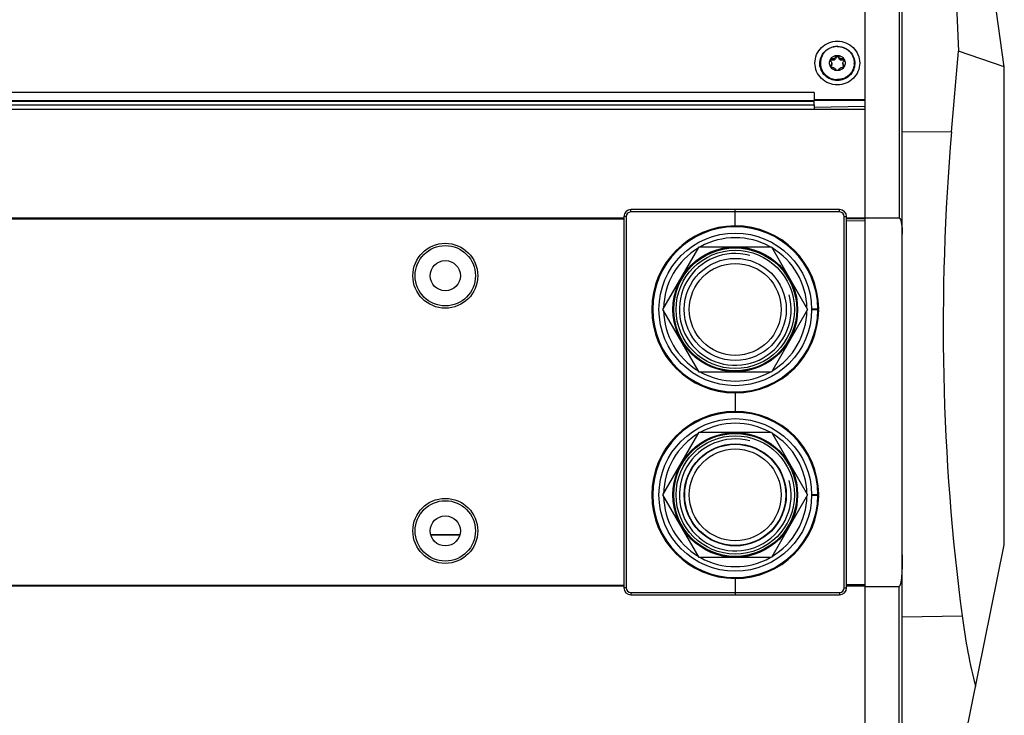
# Model space of a CAD drawing. Header units: millimetres. Extents: x -4202 to 34589, y -2795 to 14011.
# Tile 101 of 118: x -3366 to -3343, y 3207 to 3223. Entities that reach past the tile are written whole.
import ezdxf

# ---------------------------------------------------------------- set-up
doc = ezdxf.new("R2010")
doc.units = ezdxf.units.MM
doc.layers.add('02___PRT_ALL_AXES', color=7, linetype='Continuous')

msp = doc.modelspace()

# ---------------------------------------------------------------- linework, layer by layer
at = {"color": 7, "linetype": 'Continuous'}
for p, q in [((-3346.436, 3198.695), (-3346.436, 3247.66)), ((-3345.668, 3247.409), (-3345.668, 3218.083)), ((-3345.596, 3198.841), (-3345.596, 3247.498)), ((-3343.286, 3221.501), (-3345.596, 3237.938)), ((-3344.759, 3231.982), (-3344.324, 3221.855)), ((-3344.481, 3220.031), (-3344.324, 3221.855)), ((-3343.286, 3221.501), (-3344.324, 3221.855)), ((-3343.286, 3210.686), (-3343.286, 3221.501)), ((-3347.591, 3220.921), (-3495.326, 3220.921)), ((-3347.591, 3220.921), (-3347.591, 3220.767)), ((-3347.591, 3220.721), (-3500.97, 3220.721)), ((-3347.591, 3220.732), (-3495.326, 3220.732)), ((-3347.591, 3220.767), (-3347.591, 3220.746)), ((-3347.591, 3220.767), (-3346.436, 3220.767)), ((-3347.591, 3220.732), (-3347.591, 3220.746)), ((-3347.591, 3220.746), (-3346.436, 3220.746)), ((-3347.591, 3220.641), (-3347.591, 3220.732)), ((-3511.276, 3220.549), (-3346.436, 3220.549)), ((-3500.97, 3220.641), (-3347.591, 3220.641)), ((-3347.591, 3220.641), (-3347.591, 3220.549)), ((-3346.436, 3220.605), (-3347.591, 3220.584)), ((-3345.596, 3220.043), (-3344.481, 3220.031)), ((-3351.739, 3218.219), (-3351.739, 3218.272)), ((-3347.014, 3218.272), (-3351.739, 3218.272)), ((-3347.014, 3218.219), (-3351.739, 3218.219)), ((-3349.376, 3217.904), (-3349.376, 3218.272)), ((-3347.014, 3218.219), (-3347.014, 3218.272)), ((-3351.896, 3218.079), (-3511.276, 3218.079)), ((-3351.896, 3218.056), (-3511.276, 3218.056)), ((-3351.896, 3218.114), (-3351.896, 3209.714)), ((-3351.844, 3218.114), (-3351.896, 3218.114)), ((-3351.844, 3218.114), (-3351.844, 3209.714)), ((-3346.909, 3209.714), (-3346.909, 3218.114)), ((-3346.909, 3218.114), (-3346.856, 3218.114)), ((-3346.856, 3209.714), (-3346.856, 3218.114)), ((-3346.436, 3218.079), (-3346.856, 3218.079)), ((-3346.436, 3218.066), (-3346.856, 3218.066)), ((-3346.436, 3218.06), (-3346.856, 3218.06)), ((-3346.436, 3218.015), (-3346.856, 3218.011)), ((-3346.436, 3218.089), (-3345.668, 3218.083)), ((-3351.013, 3216.014), (-3350.195, 3217.432)), ((-3350.195, 3217.432), (-3348.558, 3217.432)), ((-3348.558, 3217.432), (-3347.739, 3216.014)), ((-3350.195, 3214.597), (-3351.013, 3216.014)), ((-3347.739, 3216.014), (-3348.558, 3214.597)), ((-3347.649, 3216.025), (-3347.486, 3216.025)), ((-3347.486, 3216.004), (-3347.649, 3216.004)), ((-3348.558, 3214.597), (-3350.195, 3214.597)), ((-3349.376, 3214.124), (-3349.376, 3213.705)), ((-3351.013, 3211.815), (-3350.195, 3213.232)), ((-3350.195, 3213.232), (-3348.558, 3213.232)), ((-3348.558, 3213.232), (-3347.739, 3211.815)), ((-3350.195, 3210.397), (-3351.013, 3211.815)), ((-3347.739, 3211.815), (-3348.558, 3210.397)), ((-3347.649, 3211.825), (-3347.486, 3211.825)), ((-3347.486, 3211.804), (-3347.649, 3211.804)), ((-3356.268, 3210.913), (-3355.609, 3210.913)), ((-3355.611, 3210.908), (-3356.267, 3210.908)), ((-3344.72, 3203.641), (-3343.286, 3210.686)), ((-3348.558, 3210.397), (-3350.195, 3210.397)), ((-3351.896, 3209.763), (-3511.276, 3209.763)), ((-3351.896, 3209.747), (-3511.276, 3209.747)), ((-3349.376, 3209.925), (-3349.376, 3209.557)), ((-3346.436, 3209.783), (-3346.856, 3209.787)), ((-3346.856, 3209.76), (-3346.436, 3209.759)), ((-3346.436, 3209.755), (-3346.856, 3209.755)), ((-3346.436, 3209.747), (-3346.856, 3209.747)), ((-3346.436, 3209.741), (-3345.668, 3209.745)), ((-3345.668, 3198.762), (-3345.668, 3209.745)), ((-3351.844, 3209.714), (-3351.896, 3209.714)), ((-3351.739, 3209.609), (-3351.739, 3209.557)), ((-3351.739, 3209.609), (-3347.014, 3209.609)), ((-3351.739, 3209.557), (-3347.014, 3209.557)), ((-3347.014, 3209.609), (-3347.014, 3209.557)), ((-3346.909, 3209.714), (-3346.856, 3209.714)), ((-3345.596, 3209.057), (-3344.241, 3209.078))]:
    msp.add_line(p, q, dxfattribs=at)
for centre, radius in [((-3349.376, 3216.014), 1.727), ((-3355.939, 3216.776), 0.735), ((-3355.939, 3216.776), 0.683), ((-3349.376, 3216.014), 1.412), ((-3349.376, 3216.014), 1.391), ((-3349.376, 3216.014), 1.339), ((-3355.939, 3216.776), 0.341), ((-3349.376, 3216.014), 1.155), ((-3349.376, 3216.014), 1.04), ((-3349.376, 3211.814), 1.727), ((-3349.376, 3211.815), 1.412), ((-3349.376, 3211.815), 1.391), ((-3349.376, 3211.815), 1.339), ((-3349.376, 3211.815), 1.155), ((-3349.376, 3211.815), 1.145), ((-3349.376, 3211.815), 1.04), ((-3355.939, 3211.001), 0.735), ((-3355.939, 3211.001), 0.683), ((-3355.939, 3211.001), 0.341)]:
    msp.add_circle(centre, radius, dxfattribs=at)
for centre, radius, start, end in [((-3347.066, 3221.565), 0.403, 88.1625, 91.8375), ((-3351.739, 3218.114), 0.158, 90, 180), ((-3351.739, 3218.114), 0.105, 90, 180), ((-3347.014, 3218.114), 0.158, 0, 90), ((-3347.014, 3218.114), 0.105, 0, 90), ((-3349.376, 3216.014), 1.89, 0.3183, 359.6817), ((-3349.376, 3216.014), 1.869, 0.3219, 359.6781), ((-3349.376, 3216.014), 1.622, 60.9067, 119.0933), ((-3349.376, 3216.014), 1.622, 120.904, 179.095), ((-3349.376, 3216.014), 1.622, 0.905, 59.096), ((-3349.376, 3216.014), 1.622, 180.905, 239.096), ((-3349.376, 3216.014), 1.622, 300.904, 359.095), ((-3349.376, 3216.014), 1.622, 240.9067, 299.0933), ((-3349.376, 3211.815), 1.89, 0.3183, 359.6817), ((-3349.376, 3211.815), 1.869, 0.3219, 359.6781), ((-3349.376, 3211.814), 1.622, 60.9223, 119.0777), ((-3349.376, 3211.814), 1.622, 120.9119, 179.0873), ((-3349.376, 3211.814), 1.622, 0.9127, 59.0881), ((-3349.376, 3211.814), 1.622, 180.8973, 239.1039), ((-3349.376, 3211.814), 1.622, 300.8961, 359.1027), ((-3349.376, 3211.814), 1.622, 240.8911, 299.1089), ((-3351.739, 3209.714), 0.158, 180, 270), ((-3351.739, 3209.714), 0.105, 180, 270), ((-3347.014, 3209.714), 0.158, 270, 0), ((-3347.014, 3209.714), 0.105, 270, 0)]:
    msp.add_arc(centre, radius, start, end, dxfattribs=at)
at = {"color": 2, "linetype": 'Continuous'}
for centre in [(-3349.376, 3216.014), (-3349.376, 3211.815)]:
    msp.add_arc(centre, 1.266, 75, 15, dxfattribs=at)
at = {"color": 7, "linetype": 'Continuous'}
for centre, major_axis, start_param, end_param in [((-3335.762, 3215.653), (0, -21.497), -1.775884, -1.259962), ((-3341.239, 3211.406), (0, -7.612), -1.259962, -1.028169)]:
    msp.add_ellipse(centre, major_axis=major_axis, ratio=0.414311, start_param=start_param, end_param=end_param, dxfattribs=at)
for points, knots in [([(-3347.066, 3221.094), (-3347.132, 3221.094), (-3347.265, 3221.12), (-3347.433, 3221.23), (-3347.546, 3221.395), (-3347.586, 3221.59), (-3347.546, 3221.785), (-3347.433, 3221.951), (-3347.265, 3222.061), (-3347.132, 3222.086), (-3347.066, 3222.086)], [0, 0, 0, 0, 0.126169, 0.251656, 0.376173, 0.5, 0.623827, 0.748344, 0.873831, 1, 1, 1, 1]), ([(-3347.066, 3222.086), (-3347, 3222.086), (-3346.868, 3222.061), (-3346.7, 3221.951), (-3346.586, 3221.785), (-3346.547, 3221.59), (-3346.586, 3221.395), (-3346.7, 3221.23), (-3346.868, 3221.12), (-3347, 3221.094), (-3347.066, 3221.094)], [0, 0, 0, 0, 0.126169, 0.251656, 0.376173, 0.5, 0.623827, 0.748344, 0.873831, 1, 1, 1, 1]), ([(-3347.066, 3221.194), (-3347.117, 3221.194), (-3347.219, 3221.214), (-3347.35, 3221.298), (-3347.438, 3221.424), (-3347.471, 3221.574), (-3347.443, 3221.726), (-3347.359, 3221.855), (-3347.231, 3221.943), (-3347.13, 3221.966), (-3347.079, 3221.968)], [0, 0, 0, 0, 0.126184, 0.251699, 0.376254, 0.500109, 0.623932, 0.748411, 0.873849, 1, 1, 1, 1]), ([(-3347.053, 3221.968), (-3347.003, 3221.966), (-3346.901, 3221.943), (-3346.773, 3221.855), (-3346.689, 3221.726), (-3346.661, 3221.574), (-3346.694, 3221.424), (-3346.783, 3221.298), (-3346.913, 3221.214), (-3347.015, 3221.194), (-3347.066, 3221.194)], [0, 0, 0, 0, 0.126151, 0.251589, 0.376068, 0.499891, 0.623746, 0.748301, 0.873816, 1, 1, 1, 1]), ([(-3345.668, 3218.083), (-3345.653, 3218.083), (-3345.634, 3218.046), (-3345.618, 3217.99), (-3345.605, 3217.91), (-3345.598, 3217.815), (-3345.596, 3217.752), (-3345.596, 3217.72)], [0, 0, 0, 0, 0.120418, 0.245961, 0.497212, 0.748594, 1, 1, 1, 1]), ([(-3345.596, 3210.462), (-3345.596, 3210.401), (-3345.597, 3210.31), (-3345.599, 3210.188), (-3345.603, 3210.097), (-3345.608, 3210.005), (-3345.615, 3209.929), (-3345.622, 3209.869), (-3345.631, 3209.823), (-3345.641, 3209.784), (-3345.654, 3209.745), (-3345.668, 3209.745)], [0, 0, 0, 0, 0.250924, 0.376387, 0.501849, 0.627307, 0.75276, 0.815485, 0.878198, 0.940872, 1, 1, 1, 1])]:
    msp.add_open_spline(points, degree=3, knots=knots, dxfattribs=at)
at = {"layer": '02___PRT_ALL_AXES', "color": 7, "linetype": 'Continuous'}
for p, q in [((-3347.193, 3221.584), (-3347.193, 3221.557)), ((-3347.178, 3221.689), (-3347.178, 3221.662)), ((-3347.1, 3221.733), (-3347.1, 3221.706)), ((-3347.032, 3221.733), (-3347.032, 3221.706)), ((-3346.954, 3221.689), (-3346.954, 3221.662)), ((-3346.939, 3221.584), (-3346.939, 3221.557)), ((-3347.212, 3221.544), (-3347.212, 3221.516)), ((-3346.92, 3221.544), (-3346.92, 3221.516))]:
    msp.add_line(p, q, dxfattribs=at)
for centre, radius, start, end in [((-3347.082, 3221.59), 0.368, 180.0002, 181.4673), ((-3347.252, 3221.558), 0.0593, 348.0211, 359.981), ((-3347.16, 3221.719), 0.062, 287.8854, 311.1135), ((-3346.972, 3221.719), 0.062, 228.8865, 252.1146), ((-3346.88, 3221.558), 0.0593, 180.019, 191.9789), ((-3347.051, 3221.59), 0.368, 358.5327, 359.9998)]:
    msp.add_arc(centre, radius, start, end, dxfattribs=at)
for points, knots in [([(-3347.066, 3221.966), (-3347.091, 3221.966), (-3347.141, 3221.961), (-3347.214, 3221.939), (-3347.28, 3221.904), (-3347.339, 3221.858), (-3347.387, 3221.8), (-3347.422, 3221.735), (-3347.444, 3221.664), (-3347.449, 3221.615), (-3347.449, 3221.59)], [0, 0, 0, 0, 0.126244, 0.252292, 0.377998, 0.503248, 0.628004, 0.752301, 0.876246, 1, 1, 1, 1]), ([(-3347.066, 3221.966), (-3347.041, 3221.966), (-3346.991, 3221.961), (-3346.919, 3221.939), (-3346.852, 3221.904), (-3346.794, 3221.858), (-3346.746, 3221.8), (-3346.71, 3221.735), (-3346.688, 3221.664), (-3346.683, 3221.615), (-3346.683, 3221.59)], [0, 0, 0, 0, 0.126244, 0.252292, 0.377998, 0.503248, 0.628004, 0.752301, 0.876246, 1, 1, 1, 1]), ([(-3347.449, 3221.581), (-3347.449, 3221.556), (-3347.444, 3221.507), (-3347.422, 3221.436), (-3347.387, 3221.371), (-3347.339, 3221.313), (-3347.28, 3221.266), (-3347.214, 3221.231), (-3347.141, 3221.21), (-3347.091, 3221.205), (-3347.066, 3221.205)], [0, 0, 0, 0, 0.123754, 0.247699, 0.371996, 0.496752, 0.622002, 0.747708, 0.873756, 1, 1, 1, 1]), ([(-3347.449, 3221.581), (-3347.449, 3221.557), (-3347.443, 3221.508), (-3347.42, 3221.439), (-3347.383, 3221.375), (-3347.335, 3221.32), (-3347.277, 3221.274), (-3347.211, 3221.24), (-3347.14, 3221.219), (-3347.091, 3221.215), (-3347.066, 3221.215)], [0, 0, 0, 0, 0.123747, 0.247701, 0.372014, 0.496784, 0.622041, 0.747743, 0.873776, 1, 1, 1, 1]), ([(-3347.218, 3221.504), (-3347.226, 3221.517), (-3347.238, 3221.545), (-3347.244, 3221.59), (-3347.238, 3221.635), (-3347.226, 3221.663), (-3347.218, 3221.676)], [0, 0, 0, 0, 0.250342, 0.5, 0.749658, 1, 1, 1, 1]), ([(-3347.223, 3221.659), (-3347.223, 3221.662), (-3347.222, 3221.668), (-3347.22, 3221.674), (-3347.218, 3221.676)], [0, 0, 0, 0, 0.501933, 1, 1, 1, 1]), ([(-3347.212, 3221.631), (-3347.216, 3221.635), (-3347.221, 3221.644), (-3347.223, 3221.654), (-3347.223, 3221.659)], [0, 0, 0, 0, 0.492901, 1, 1, 1, 1]), ([(-3347.221, 3221.645), (-3347.219, 3221.649), (-3347.214, 3221.656), (-3347.203, 3221.663), (-3347.19, 3221.666), (-3347.182, 3221.664), (-3347.178, 3221.662)], [0, 0, 0, 0, 0.25928, 0.511176, 0.756981, 1, 1, 1, 1]), ([(-3347.218, 3221.676), (-3347.211, 3221.689), (-3347.192, 3221.714), (-3347.155, 3221.741), (-3347.112, 3221.759), (-3347.081, 3221.762), (-3347.066, 3221.762)], [0, 0, 0, 0, 0.248304, 0.497897, 0.748616, 1, 1, 1, 1]), ([(-3347.218, 3221.676), (-3347.216, 3221.68), (-3347.211, 3221.686), (-3347.201, 3221.691), (-3347.189, 3221.693), (-3347.181, 3221.691), (-3347.178, 3221.689)], [0, 0, 0, 0, 0.258289, 0.509721, 0.756017, 1, 1, 1, 1]), ([(-3347.212, 3221.631), (-3347.206, 3221.625), (-3347.197, 3221.611), (-3347.193, 3221.593), (-3347.193, 3221.584)], [0, 0, 0, 0, 0.493529, 1, 1, 1, 1]), ([(-3347.193, 3221.584), (-3347.193, 3221.576), (-3347.196, 3221.561), (-3347.206, 3221.548), (-3347.212, 3221.544)], [0, 0, 0, 0, 0.52499, 1, 1, 1, 1]), ([(-3347.1, 3221.733), (-3347.102, 3221.725), (-3347.109, 3221.709), (-3347.125, 3221.693), (-3347.141, 3221.687), (-3347.158, 3221.684), (-3347.17, 3221.686), (-3347.178, 3221.689)], [0, 0, 0, 0, 0.251577, 0.508548, 0.63633, 0.76068, 1, 1, 1, 1]), ([(-3347.141, 3221.66), (-3347.147, 3221.658), (-3347.16, 3221.657), (-3347.172, 3221.66), (-3347.178, 3221.662)], [0, 0, 0, 0, 0.507631, 1, 1, 1, 1]), ([(-3347.1, 3221.706), (-3347.102, 3221.7), (-3347.106, 3221.687), (-3347.114, 3221.677), (-3347.119, 3221.672)], [0, 0, 0, 0, 0.494768, 1, 1, 1, 1]), ([(-3347.1, 3221.733), (-3347.1, 3221.737), (-3347.097, 3221.745), (-3347.089, 3221.754), (-3347.079, 3221.761), (-3347.07, 3221.762), (-3347.066, 3221.762)], [0, 0, 0, 0, 0.245793, 0.494762, 0.746521, 1, 1, 1, 1]), ([(-3347.1, 3221.706), (-3347.1, 3221.71), (-3347.097, 3221.718), (-3347.089, 3221.727), (-3347.079, 3221.734), (-3347.07, 3221.735), (-3347.066, 3221.735)], [0, 0, 0, 0, 0.245793, 0.494762, 0.746521, 1, 1, 1, 1]), ([(-3347.066, 3221.762), (-3347.051, 3221.762), (-3347.02, 3221.759), (-3346.977, 3221.741), (-3346.94, 3221.714), (-3346.922, 3221.689), (-3346.914, 3221.676)], [0, 0, 0, 0, 0.251384, 0.502103, 0.751696, 1, 1, 1, 1]), ([(-3347.066, 3221.762), (-3347.062, 3221.762), (-3347.054, 3221.761), (-3347.043, 3221.754), (-3347.036, 3221.745), (-3347.033, 3221.737), (-3347.032, 3221.733)], [0, 0, 0, 0, 0.253494, 0.505249, 0.754206, 1, 1, 1, 1]), ([(-3347.066, 3221.735), (-3347.062, 3221.735), (-3347.054, 3221.734), (-3347.043, 3221.727), (-3347.036, 3221.718), (-3347.033, 3221.71), (-3347.032, 3221.706)], [0, 0, 0, 0, 0.253494, 0.505249, 0.754206, 1, 1, 1, 1]), ([(-3346.683, 3221.581), (-3346.683, 3221.556), (-3346.688, 3221.507), (-3346.71, 3221.436), (-3346.746, 3221.371), (-3346.794, 3221.313), (-3346.852, 3221.266), (-3346.919, 3221.231), (-3346.991, 3221.21), (-3347.041, 3221.205), (-3347.066, 3221.205)], [0, 0, 0, 0, 0.123754, 0.247699, 0.371996, 0.496752, 0.622002, 0.747708, 0.873756, 1, 1, 1, 1]), ([(-3346.683, 3221.581), (-3346.684, 3221.557), (-3346.69, 3221.508), (-3346.713, 3221.439), (-3346.749, 3221.375), (-3346.797, 3221.32), (-3346.855, 3221.274), (-3346.921, 3221.24), (-3346.992, 3221.219), (-3347.042, 3221.215), (-3347.066, 3221.215)], [0, 0, 0, 0, 0.123747, 0.247701, 0.372014, 0.496784, 0.622041, 0.747743, 0.873776, 1, 1, 1, 1]), ([(-3346.954, 3221.689), (-3346.962, 3221.686), (-3346.975, 3221.684), (-3346.991, 3221.687), (-3347.007, 3221.693), (-3347.023, 3221.709), (-3347.03, 3221.725), (-3347.032, 3221.733)], [0, 0, 0, 0, 0.239358, 0.363733, 0.491532, 0.748463, 1, 1, 1, 1]), ([(-3347.013, 3221.672), (-3347.018, 3221.677), (-3347.026, 3221.687), (-3347.031, 3221.7), (-3347.032, 3221.706)], [0, 0, 0, 0, 0.505232, 1, 1, 1, 1]), ([(-3346.954, 3221.662), (-3346.96, 3221.66), (-3346.972, 3221.657), (-3346.985, 3221.658), (-3346.991, 3221.66)], [0, 0, 0, 0, 0.492369, 1, 1, 1, 1]), ([(-3346.954, 3221.689), (-3346.951, 3221.691), (-3346.943, 3221.693), (-3346.932, 3221.691), (-3346.921, 3221.686), (-3346.916, 3221.68), (-3346.914, 3221.676)], [0, 0, 0, 0, 0.243983, 0.49029, 0.741726, 1, 1, 1, 1]), ([(-3346.954, 3221.662), (-3346.951, 3221.664), (-3346.942, 3221.666), (-3346.93, 3221.663), (-3346.918, 3221.656), (-3346.913, 3221.649), (-3346.912, 3221.645)], [0, 0, 0, 0, 0.243019, 0.488824, 0.740721, 1, 1, 1, 1]), ([(-3346.939, 3221.584), (-3346.939, 3221.593), (-3346.936, 3221.611), (-3346.926, 3221.625), (-3346.92, 3221.631)], [0, 0, 0, 0, 0.506471, 1, 1, 1, 1]), ([(-3346.92, 3221.544), (-3346.926, 3221.548), (-3346.936, 3221.561), (-3346.939, 3221.576), (-3346.939, 3221.584)], [0, 0, 0, 0, 0.475009, 1, 1, 1, 1]), ([(-3346.909, 3221.659), (-3346.909, 3221.654), (-3346.911, 3221.644), (-3346.917, 3221.635), (-3346.92, 3221.631)], [0, 0, 0, 0, 0.507091, 1, 1, 1, 1]), ([(-3346.914, 3221.676), (-3346.912, 3221.674), (-3346.91, 3221.668), (-3346.909, 3221.662), (-3346.909, 3221.659)], [0, 0, 0, 0, 0.498079, 1, 1, 1, 1]), ([(-3346.914, 3221.676), (-3346.906, 3221.663), (-3346.894, 3221.635), (-3346.888, 3221.59), (-3346.894, 3221.545), (-3346.906, 3221.517), (-3346.914, 3221.504)], [0, 0, 0, 0, 0.250342, 0.5, 0.749658, 1, 1, 1, 1]), ([(-3347.223, 3221.521), (-3347.223, 3221.525), (-3347.221, 3221.534), (-3347.215, 3221.541), (-3347.212, 3221.544)], [0, 0, 0, 0, 0.513081, 1, 1, 1, 1]), ([(-3347.218, 3221.504), (-3347.219, 3221.505), (-3347.222, 3221.511), (-3347.223, 3221.516), (-3347.223, 3221.521)], [0, 0, 0, 0, 0.258368, 1, 1, 1, 1]), ([(-3347.22, 3221.507), (-3347.22, 3221.508), (-3347.217, 3221.511), (-3347.215, 3221.515), (-3347.212, 3221.516)], [0, 0, 0, 0, 0.253931, 1, 1, 1, 1]), ([(-3347.178, 3221.486), (-3347.185, 3221.484), (-3347.202, 3221.486), (-3347.214, 3221.497), (-3347.218, 3221.504)], [0, 0, 0, 0, 0.482311, 1, 1, 1, 1]), ([(-3347.066, 3221.418), (-3347.081, 3221.418), (-3347.112, 3221.422), (-3347.155, 3221.439), (-3347.192, 3221.467), (-3347.211, 3221.491), (-3347.218, 3221.504)], [0, 0, 0, 0, 0.251384, 0.502103, 0.751696, 1, 1, 1, 1]), ([(-3347.194, 3221.545), (-3347.195, 3221.539), (-3347.2, 3221.528), (-3347.208, 3221.52), (-3347.212, 3221.516)], [0, 0, 0, 0, 0.516824, 1, 1, 1, 1]), ([(-3347.178, 3221.486), (-3347.17, 3221.487), (-3347.153, 3221.487), (-3347.129, 3221.478), (-3347.11, 3221.463), (-3347.102, 3221.449), (-3347.1, 3221.442)], [0, 0, 0, 0, 0.247803, 0.516743, 0.774781, 1, 1, 1, 1]), ([(-3347.066, 3221.418), (-3347.07, 3221.418), (-3347.078, 3221.419), (-3347.089, 3221.424), (-3347.096, 3221.432), (-3347.1, 3221.438), (-3347.1, 3221.442)], [0, 0, 0, 0, 0.273813, 0.534917, 0.776729, 1, 1, 1, 1]), ([(-3346.914, 3221.504), (-3346.922, 3221.491), (-3346.94, 3221.467), (-3346.977, 3221.439), (-3347.02, 3221.422), (-3347.051, 3221.418), (-3347.066, 3221.418)], [0, 0, 0, 0, 0.248304, 0.497897, 0.748616, 1, 1, 1, 1]), ([(-3347.032, 3221.442), (-3347.033, 3221.438), (-3347.036, 3221.432), (-3347.044, 3221.424), (-3347.054, 3221.419), (-3347.062, 3221.418), (-3347.066, 3221.418)], [0, 0, 0, 0, 0.223271, 0.465093, 0.726203, 1, 1, 1, 1]), ([(-3347.032, 3221.442), (-3347.03, 3221.449), (-3347.022, 3221.463), (-3347.003, 3221.478), (-3346.979, 3221.487), (-3346.962, 3221.487), (-3346.954, 3221.486)], [0, 0, 0, 0, 0.225255, 0.483341, 0.752237, 1, 1, 1, 1]), ([(-3346.914, 3221.504), (-3346.918, 3221.497), (-3346.931, 3221.486), (-3346.947, 3221.484), (-3346.954, 3221.486)], [0, 0, 0, 0, 0.5177, 1, 1, 1, 1]), ([(-3346.92, 3221.516), (-3346.925, 3221.52), (-3346.933, 3221.528), (-3346.937, 3221.539), (-3346.938, 3221.545)], [0, 0, 0, 0, 0.483176, 1, 1, 1, 1]), ([(-3346.92, 3221.544), (-3346.917, 3221.541), (-3346.911, 3221.534), (-3346.909, 3221.525), (-3346.909, 3221.521)], [0, 0, 0, 0, 0.486912, 1, 1, 1, 1]), ([(-3346.92, 3221.516), (-3346.919, 3221.516), (-3346.916, 3221.513), (-3346.914, 3221.51), (-3346.912, 3221.507)], [0, 0, 0, 0, 0.248026, 1, 1, 1, 1]), ([(-3346.909, 3221.521), (-3346.909, 3221.519), (-3346.91, 3221.513), (-3346.912, 3221.508), (-3346.914, 3221.504)], [0, 0, 0, 0, 0.242945, 1, 1, 1, 1])]:
    msp.add_open_spline(points, degree=3, knots=knots, dxfattribs=at)

doc.saveas('drawing.dxf')
